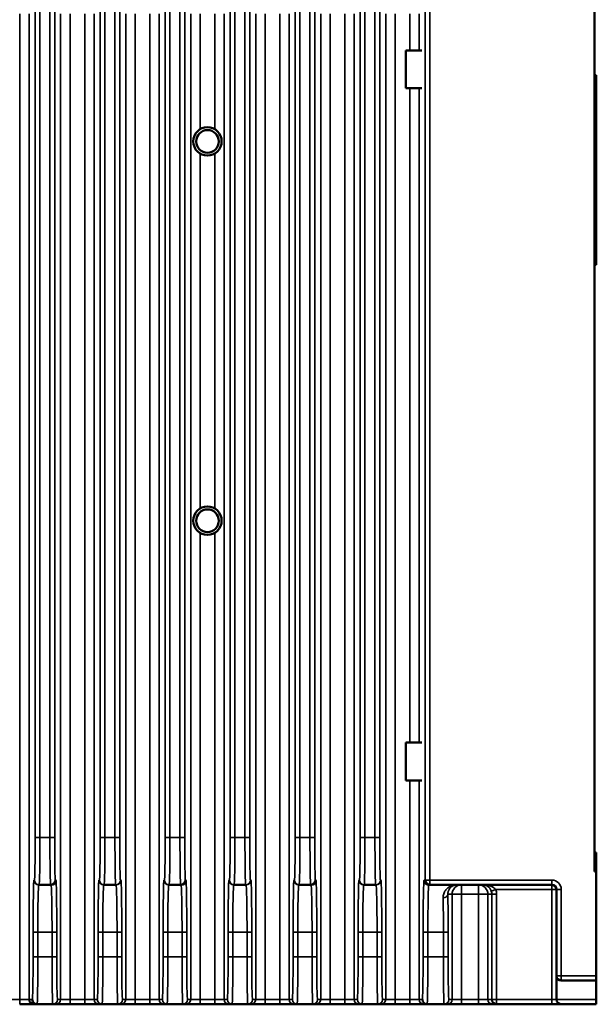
# Model space of a CAD drawing. Header units: millimetres. Extents: x 163 to 2699, y 224 to 730.
# Tile 128 of 168: x 819 to 880, y 398 to 501. Entities that reach past the tile are written whole.
import ezdxf

# ---------------------------------------------------------------- set-up
doc = ezdxf.new("R2010")
doc.units = ezdxf.units.MM
doc.layers.add('可見 (ISO)', color=7, linetype='Continuous', lineweight=50)
doc.layers.add('窄部可見 (ISO)', color=7, linetype='Continuous', lineweight=35)

msp = doc.modelspace()

# ---------------------------------------------------------------- linework, layer by layer
at = {"layer": '可見 (ISO)'}
for p, q in [((879.428, 551.422), (879.428, 411.522)), ((859.528, 498.122), (859.528, 494.122)), ((861.234, 498.122), (859.528, 498.122)), ((879.428, 495.522), (879.628, 495.522)), ((879.628, 495.522), (879.628, 492.522)), ((861.234, 494.122), (859.528, 494.122)), ((879.628, 478.522), (879.628, 492.522)), ((879.628, 478.522), (879.628, 475.522)), ((879.428, 475.522), (879.628, 475.522)), ((859.528, 425.122), (859.528, 421.122)), ((861.234, 425.122), (859.528, 425.122)), ((861.234, 421.122), (859.528, 421.122)), ((879.428, 413.522), (879.628, 413.522)), ((879.628, 413.522), (879.628, 411.522)), ((879.428, 411.522), (879.628, 411.522)), ((879.628, 400.522), (879.628, 411.522)), ((820.811, 410.122), (820.856, 410.122)), ((820.856, 410.122), (822.071, 410.122)), ((822.071, 410.122), (822.117, 410.122)), ((827.668, 410.122), (827.713, 410.122)), ((827.713, 410.122), (828.929, 410.122)), ((828.929, 410.122), (828.974, 410.122)), ((834.525, 410.122), (834.57, 410.122)), ((834.57, 410.122), (835.786, 410.122)), ((835.786, 410.122), (835.831, 410.122)), ((841.382, 410.122), (841.427, 410.122)), ((841.427, 410.122), (842.643, 410.122)), ((842.643, 410.122), (842.688, 410.122)), ((848.239, 410.122), (848.285, 410.122)), ((848.285, 410.122), (849.5, 410.122)), ((849.5, 410.122), (849.545, 410.122)), ((855.096, 410.122), (855.142, 410.122)), ((855.142, 410.122), (856.357, 410.122)), ((856.357, 410.122), (856.403, 410.122)), ((861.954, 410.122), (862.077, 410.122)), ((862.077, 410.122), (874.928, 410.122)), ((875.428, 409.622), (875.428, 400.522)), ((875.428, 398.022), (875.428, 400.522)), ((875.928, 400.022), (879.628, 400.022)), ((879.628, 400.522), (879.628, 400.022)), ((879.628, 398.022), (879.628, 400.022)), ((879.628, 398.022), (879.628, 397.522)), ((818.803, 397.522), (820.302, 397.522)), ((820.302, 397.522), (820.636, 397.522)), ((820.636, 397.522), (822.291, 397.522)), ((822.291, 397.522), (822.625, 397.522)), ((822.625, 397.522), (824.125, 397.522)), ((824.125, 397.522), (825.66, 397.522)), ((825.66, 397.522), (827.159, 397.522)), ((827.159, 397.522), (827.493, 397.522)), ((827.493, 397.522), (829.149, 397.522)), ((829.149, 397.522), (829.482, 397.522)), ((829.482, 397.522), (830.982, 397.522)), ((830.982, 397.522), (832.517, 397.522)), ((832.517, 397.522), (834.017, 397.522)), ((834.017, 397.522), (834.35, 397.522)), ((834.35, 397.522), (836.006, 397.522)), ((836.006, 397.522), (836.34, 397.522)), ((836.34, 397.522), (837.839, 397.522)), ((837.839, 397.522), (839.374, 397.522)), ((839.374, 397.522), (840.874, 397.522)), ((840.874, 397.522), (841.208, 397.522)), ((841.208, 397.522), (842.863, 397.522)), ((842.863, 397.522), (843.197, 397.522)), ((843.197, 397.522), (844.696, 397.522)), ((844.696, 397.522), (846.231, 397.522)), ((846.231, 397.522), (847.731, 397.522)), ((847.731, 397.522), (848.065, 397.522)), ((848.065, 397.522), (849.72, 397.522)), ((849.72, 397.522), (850.054, 397.522)), ((850.054, 397.522), (851.554, 397.522)), ((851.554, 397.522), (853.088, 397.522)), ((853.088, 397.522), (854.588, 397.522)), ((854.588, 397.522), (854.922, 397.522)), ((854.922, 397.522), (856.577, 397.522)), ((856.577, 397.522), (856.911, 397.522)), ((856.911, 397.522), (858.411, 397.522)), ((858.411, 397.522), (859.945, 397.522)), ((859.945, 397.522), (861.445, 397.522)), ((861.445, 397.522), (861.779, 397.522)), ((861.779, 397.522), (863.577, 397.522)), ((863.577, 397.522), (863.911, 397.522)), ((863.911, 397.522), (865.411, 397.522)), ((865.411, 397.522), (867.195, 397.522)), ((867.195, 397.522), (868.695, 397.522)), ((868.695, 397.522), (869.108, 397.522)), ((869.108, 397.522), (874.928, 397.522)), ((874.928, 397.522), (875.928, 397.522)), ((875.928, 397.522), (879.628, 397.522))]:
    msp.add_line(p, q, dxfattribs=at)
for centre, radius in [((838.608, 488.522), 1.5), ((838.608, 488.522), 1.193), ((838.608, 448.522), 1.5), ((838.608, 448.522), 1.193)]:
    msp.add_circle(centre, radius, dxfattribs=at)
for centre, start, end in [((822.071, 410.622), 270, 0), ((822.117, 410.622), 270, 0), ((835.786, 410.622), 270, 0), ((835.831, 410.622), 270, 0), ((849.5, 410.622), 270, 0), ((849.545, 410.622), 270, 0), ((861.954, 410.622), 180, 270), ((862.077, 410.622), 180, 270), ((874.928, 409.622), 0, 90), ((875.928, 400.522), 180, 270), ((820.302, 398.022), 180, 270), ((820.636, 398.022), 180, 270), ((861.779, 398.022), 180, 270), ((869.108, 398.022), 180, 270), ((875.928, 398.022), 180, 270)]:
    msp.add_arc(centre, 0.5, start, end, dxfattribs=at)
at = {"layer": '窄部可見 (ISO)'}
for p, q in [((820.435, 547.922), (820.435, 415.122)), ((820.935, 415.122), (820.935, 547.922)), ((821.993, 547.922), (821.993, 415.122)), ((822.493, 415.122), (822.493, 547.922)), ((827.292, 547.922), (827.292, 415.122)), ((827.792, 415.122), (827.792, 547.922)), ((828.85, 547.922), (828.85, 415.122)), ((829.35, 415.122), (829.35, 547.922)), ((834.149, 547.922), (834.149, 415.122)), ((834.649, 415.122), (834.649, 547.922)), ((835.707, 547.922), (835.707, 415.122)), ((836.207, 415.122), (836.207, 547.922)), ((841.006, 547.922), (841.006, 415.122)), ((841.506, 415.122), (841.506, 547.922)), ((842.564, 547.922), (842.564, 415.122)), ((843.064, 415.122), (843.064, 547.922)), ((847.863, 547.922), (847.863, 415.122)), ((848.363, 415.122), (848.363, 547.922)), ((849.422, 547.922), (849.422, 415.122)), ((849.921, 415.122), (849.921, 547.922)), ((854.72, 547.922), (854.72, 415.122)), ((855.22, 415.122), (855.22, 547.922)), ((856.279, 547.922), (856.279, 415.122)), ((856.779, 415.122), (856.779, 547.922)), ((861.578, 547.922), (861.578, 410.622)), ((862.077, 410.622), (862.077, 547.922)), ((818.803, 501.991), (818.803, 398.022)), ((819.802, 398.022), (819.802, 501.991)), ((823.125, 501.991), (823.125, 398.022)), ((824.125, 398.022), (824.125, 501.991)), ((825.66, 501.991), (825.66, 398.022)), ((826.659, 398.022), (826.659, 501.991)), ((829.982, 501.991), (829.982, 398.022)), ((830.982, 398.022), (830.982, 501.991)), ((832.517, 501.991), (832.517, 398.022)), ((833.517, 398.022), (833.517, 501.991)), ((836.839, 501.991), (836.839, 398.022)), ((837.839, 489.81), (837.839, 501.991)), ((839.374, 501.991), (839.374, 489.811)), ((840.374, 398.022), (840.374, 501.991)), ((843.697, 501.991), (843.697, 398.022)), ((844.696, 398.022), (844.696, 501.991)), ((846.231, 501.991), (846.231, 398.022)), ((847.231, 398.022), (847.231, 501.991)), ((850.554, 501.991), (850.554, 398.022)), ((851.554, 398.022), (851.554, 501.991)), ((853.088, 501.991), (853.088, 398.022)), ((854.088, 398.022), (854.088, 501.991)), ((857.411, 501.991), (857.411, 398.022)), ((858.411, 398.022), (858.411, 501.991)), ((859.945, 501.991), (859.945, 498.122)), ((860.945, 498.122), (860.945, 501.991)), ((859.945, 494.122), (859.945, 425.122)), ((860.945, 425.122), (860.945, 494.122)), ((879.428, 492.522), (879.628, 492.522)), ((837.839, 449.81), (837.839, 487.234)), ((839.374, 487.232), (839.374, 449.811)), ((879.428, 478.522), (879.628, 478.522)), ((837.839, 398.022), (837.839, 447.234)), ((839.374, 447.232), (839.374, 398.022)), ((859.945, 421.122), (859.945, 398.022)), ((860.945, 398.022), (860.945, 421.122)), ((820.935, 415.122), (820.435, 415.122)), ((821.993, 415.122), (820.935, 415.122)), ((822.493, 415.122), (821.993, 415.122)), ((827.792, 415.122), (827.292, 415.122)), ((828.85, 415.122), (827.792, 415.122)), ((828.85, 415.122), (829.35, 415.122)), ((834.649, 415.122), (834.149, 415.122)), ((835.707, 415.122), (834.649, 415.122)), ((836.207, 415.122), (835.707, 415.122)), ((841.506, 415.122), (841.006, 415.122)), ((842.564, 415.122), (841.506, 415.122)), ((842.564, 415.122), (843.064, 415.122)), ((848.363, 415.122), (847.863, 415.122)), ((849.422, 415.122), (848.363, 415.122)), ((849.921, 415.122), (849.422, 415.122)), ((855.22, 415.122), (854.72, 415.122)), ((856.279, 415.122), (855.22, 415.122)), ((856.279, 415.122), (856.779, 415.122)), ((820.356, 410.622), (820.311, 410.622)), ((822.617, 410.622), (822.571, 410.622)), ((827.213, 410.622), (827.168, 410.622)), ((829.474, 410.622), (829.429, 410.622)), ((834.07, 410.622), (834.025, 410.622)), ((836.331, 410.622), (836.286, 410.622)), ((840.928, 410.622), (840.882, 410.622)), ((843.188, 410.622), (843.143, 410.622)), ((847.785, 410.622), (847.739, 410.622)), ((850.045, 410.622), (850, 410.622)), ((854.642, 410.622), (854.596, 410.622)), ((856.903, 410.622), (856.857, 410.622)), ((861.578, 410.622), (861.454, 410.622)), ((862.077, 410.622), (861.578, 410.622)), ((862.077, 410.622), (862.077, 410.122)), ((874.928, 410.622), (862.077, 410.622)), ((874.928, 410.622), (874.928, 410.122)), ((863.968, 409.122), (864.411, 409.122)), ((864.411, 409.122), (865.411, 409.122)), ((864.411, 409.122), (864.411, 398.022)), ((865.411, 409.122), (865.411, 410.122)), ((865.411, 398.022), (865.411, 409.122)), ((865.411, 409.122), (867.195, 409.122)), ((867.195, 410.122), (867.195, 409.122)), ((867.195, 409.122), (867.195, 398.022)), ((867.195, 409.122), (868.195, 409.122)), ((868.195, 398.022), (868.195, 409.122)), ((868.195, 409.122), (868.608, 409.122)), ((868.55, 409.455), (869.022, 409.622)), ((868.608, 409.122), (869.108, 409.122)), ((868.608, 409.122), (868.608, 398.022)), ((869.022, 409.622), (874.928, 409.622)), ((869.108, 398.022), (869.108, 409.122)), ((874.928, 410.122), (874.928, 409.622)), ((874.928, 409.622), (874.928, 398.022)), ((874.928, 409.622), (875.428, 409.622)), ((875.428, 409.622), (875.928, 409.622)), ((875.928, 400.522), (875.928, 409.622)), ((820.215, 405.122), (820.715, 405.122)), ((820.215, 405.122), (820.215, 402.522)), ((820.715, 405.122), (822.213, 405.122)), ((820.715, 402.522), (820.715, 405.122)), ((822.213, 405.122), (822.713, 405.122)), ((822.213, 405.122), (822.213, 402.522)), ((822.713, 402.522), (822.713, 405.122)), ((827.572, 405.122), (827.072, 405.122)), ((827.072, 405.122), (827.072, 402.522)), ((827.572, 405.122), (829.07, 405.122)), ((827.572, 402.522), (827.572, 405.122)), ((829.07, 405.122), (829.57, 405.122)), ((829.07, 405.122), (829.07, 402.522)), ((829.57, 402.522), (829.57, 405.122)), ((834.429, 405.122), (833.929, 405.122)), ((833.929, 405.122), (833.929, 402.522)), ((834.429, 405.122), (835.927, 405.122)), ((834.429, 402.522), (834.429, 405.122)), ((835.927, 405.122), (836.427, 405.122)), ((835.927, 405.122), (835.927, 402.522)), ((836.427, 402.522), (836.427, 405.122)), ((841.286, 405.122), (840.786, 405.122)), ((840.786, 405.122), (840.786, 402.522)), ((841.286, 405.122), (842.784, 405.122)), ((841.286, 402.522), (841.286, 405.122)), ((842.784, 405.122), (843.284, 405.122)), ((842.784, 405.122), (842.784, 402.522)), ((843.284, 402.522), (843.284, 405.122)), ((847.643, 405.122), (847.643, 402.522)), ((848.143, 405.122), (847.643, 405.122)), ((848.143, 405.122), (849.641, 405.122)), ((848.143, 402.522), (848.143, 405.122)), ((849.641, 405.122), (850.141, 405.122)), ((849.641, 405.122), (849.641, 402.522)), ((850.141, 402.522), (850.141, 405.122)), ((855, 405.122), (854.5, 405.122)), ((854.5, 405.122), (854.5, 402.522)), ((855, 405.122), (856.499, 405.122)), ((855, 402.522), (855, 405.122)), ((856.499, 405.122), (856.999, 405.122)), ((856.499, 405.122), (856.499, 402.522)), ((856.999, 402.522), (856.999, 405.122)), ((861.358, 405.122), (861.858, 405.122)), ((861.358, 405.122), (861.358, 402.522)), ((861.858, 405.122), (863.499, 405.122)), ((861.858, 402.522), (861.858, 405.122)), ((863.499, 405.122), (863.999, 405.122)), ((863.499, 405.122), (863.499, 402.522)), ((863.999, 402.522), (863.999, 405.122)), ((820.215, 402.522), (820.715, 402.522)), ((822.213, 402.522), (820.715, 402.522)), ((822.213, 402.522), (822.713, 402.522)), ((827.572, 402.522), (827.072, 402.522)), ((829.07, 402.522), (827.572, 402.522)), ((829.07, 402.522), (829.57, 402.522)), ((834.429, 402.522), (833.929, 402.522)), ((835.927, 402.522), (834.429, 402.522)), ((835.927, 402.522), (836.427, 402.522)), ((841.286, 402.522), (840.786, 402.522)), ((842.784, 402.522), (841.286, 402.522)), ((842.784, 402.522), (843.284, 402.522)), ((848.143, 402.522), (847.643, 402.522)), ((849.641, 402.522), (848.143, 402.522)), ((849.641, 402.522), (850.141, 402.522)), ((855, 402.522), (854.5, 402.522)), ((856.499, 402.522), (855, 402.522)), ((856.499, 402.522), (856.999, 402.522)), ((861.358, 402.522), (861.858, 402.522)), ((863.499, 402.522), (861.858, 402.522)), ((863.499, 402.522), (863.999, 402.522)), ((875.428, 400.522), (875.928, 400.522)), ((879.628, 400.522), (875.928, 400.522)), ((875.928, 400.522), (875.928, 400.022)), ((818.803, 398.022), (817.268, 398.022)), ((818.803, 398.022), (818.803, 397.522)), ((819.802, 398.022), (818.803, 398.022)), ((820.136, 398.022), (819.802, 398.022)), ((823.125, 398.022), (822.791, 398.022)), ((824.125, 398.022), (823.125, 398.022)), ((824.125, 397.522), (824.125, 398.022)), ((825.66, 398.022), (824.125, 398.022)), ((825.66, 397.522), (825.66, 398.022)), ((826.659, 398.022), (825.66, 398.022)), ((826.993, 398.022), (826.659, 398.022)), ((829.982, 398.022), (829.648, 398.022)), ((830.982, 398.022), (829.982, 398.022)), ((830.982, 397.522), (830.982, 398.022)), ((832.517, 398.022), (830.982, 398.022)), ((832.517, 397.522), (832.517, 398.022)), ((833.517, 398.022), (832.517, 398.022)), ((833.85, 398.022), (833.517, 398.022)), ((836.839, 398.022), (836.506, 398.022)), ((837.839, 398.022), (836.839, 398.022)), ((839.374, 398.022), (837.839, 398.022)), ((837.839, 397.522), (837.839, 398.022)), ((840.374, 398.022), (839.374, 398.022)), ((839.374, 397.522), (839.374, 398.022)), ((840.708, 398.022), (840.374, 398.022)), ((843.697, 398.022), (843.363, 398.022)), ((844.696, 398.022), (843.697, 398.022)), ((844.696, 397.522), (844.696, 398.022)), ((846.231, 398.022), (844.696, 398.022)), ((846.231, 397.522), (846.231, 398.022)), ((847.231, 398.022), (846.231, 398.022)), ((847.565, 398.022), (847.231, 398.022)), ((850.554, 398.022), (850.22, 398.022)), ((851.554, 398.022), (850.554, 398.022)), ((851.554, 397.522), (851.554, 398.022)), ((853.088, 398.022), (851.554, 398.022)), ((853.088, 397.522), (853.088, 398.022)), ((854.088, 398.022), (853.088, 398.022)), ((854.422, 398.022), (854.088, 398.022)), ((857.411, 398.022), (857.077, 398.022)), ((858.411, 398.022), (857.411, 398.022)), ((858.411, 397.522), (858.411, 398.022)), ((859.945, 398.022), (858.411, 398.022)), ((859.945, 397.522), (859.945, 398.022)), ((860.945, 398.022), (859.945, 398.022)), ((861.279, 398.022), (860.945, 398.022)), ((864.411, 398.022), (864.077, 398.022)), ((865.411, 398.022), (864.411, 398.022)), ((865.411, 397.522), (865.411, 398.022)), ((867.195, 398.022), (865.411, 398.022)), ((867.195, 397.522), (867.195, 398.022)), ((868.195, 398.022), (867.195, 398.022)), ((868.608, 398.022), (868.195, 398.022)), ((869.108, 398.022), (868.608, 398.022)), ((869.108, 398.022), (869.108, 397.522)), ((874.928, 398.022), (869.108, 398.022)), ((874.928, 398.022), (874.928, 397.522)), ((875.428, 398.022), (874.928, 398.022)), ((879.628, 398.022), (875.428, 398.022))]:
    msp.add_line(p, q, dxfattribs=at)
at = {"layer": '窄部可見 (ISO)', "flags": 128}
for points in [[(864.903, 410.122), (864.82, 410.119), (864.737, 410.113), (864.654, 410.101), (864.571, 410.085), (864.49, 410.065), (864.409, 410.04), (864.33, 410.011), (864.252, 409.976), (864.176, 409.938), (864.102, 409.894), (864.029, 409.845), (863.959, 409.792), (863.892, 409.734), (863.828, 409.67), (863.767, 409.602), (863.711, 409.529), (863.658, 409.45), (863.611, 409.367), (863.569, 409.278), (863.534, 409.184), (863.505, 409.084), (863.484, 408.98), (863.471, 408.871), (863.468, 408.758)], [(863.968, 409.122), (863.969, 409.204), (863.977, 409.284), (863.99, 409.361), (864.008, 409.434), (864.031, 409.503), (864.058, 409.568), (864.089, 409.629), (864.123, 409.687), (864.16, 409.741), (864.199, 409.791), (864.241, 409.837), (864.285, 409.88), (864.331, 409.919), (864.378, 409.955), (864.427, 409.987), (864.477, 410.015), (864.528, 410.04), (864.58, 410.062), (864.632, 410.08), (864.686, 410.095), (864.74, 410.107), (864.794, 410.115), (864.848, 410.12), (864.903, 410.122)], [(869.022, 409.622), (868.99, 409.663), (868.953, 409.703), (868.913, 409.742), (868.868, 409.778), (868.821, 409.813), (868.77, 409.847), (868.717, 409.878), (868.662, 409.907), (868.604, 409.934), (868.545, 409.959), (868.484, 409.982), (868.422, 410.003), (868.359, 410.023), (868.295, 410.04), (868.23, 410.056), (868.165, 410.07), (868.099, 410.082), (868.032, 410.093), (867.964, 410.102), (867.897, 410.109), (867.829, 410.114), (867.761, 410.118), (867.693, 410.121), (867.625, 410.122)], [(867.625, 410.122), (867.67, 410.121), (867.715, 410.117), (867.76, 410.112), (867.805, 410.105), (867.85, 410.095), (867.894, 410.083), (867.938, 410.069), (867.982, 410.053), (868.026, 410.034), (868.069, 410.013), (868.111, 409.99), (868.153, 409.964), (868.194, 409.935), (868.234, 409.905), (868.273, 409.871), (868.311, 409.835), (868.348, 409.796), (868.383, 409.755), (868.417, 409.711), (868.448, 409.664), (868.478, 409.615), (868.505, 409.563), (868.529, 409.51), (868.55, 409.455)]]:
    msp.add_lwpolyline(points, dxfattribs=at)
at = {"layer": '窄部可見 (ISO)'}
for centre, radius, start, end in [((820.811, 410.622), 0.5, 180, 270), ((820.856, 410.622), 0.5, 180, 270), ((827.668, 410.622), 0.5, 180, 270), ((827.713, 410.622), 0.5, 180, 270), ((828.929, 410.622), 0.5, 270, 0), ((828.974, 410.622), 0.5, 270, 0), ((834.525, 410.622), 0.5, 180, 270), ((834.57, 410.622), 0.5, 180, 270), ((841.382, 410.622), 0.5, 180, 270), ((841.427, 410.622), 0.5, 180, 270), ((842.643, 410.622), 0.5, 270, 0), ((842.688, 410.622), 0.5, 270, 0), ((848.239, 410.622), 0.5, 180, 270), ((848.285, 410.622), 0.5, 180, 270), ((855.096, 410.622), 0.5, 180, 270), ((855.142, 410.622), 0.5, 180, 270), ((856.357, 410.622), 0.5, 270, 0), ((856.403, 410.622), 0.5, 270, 0), ((874.928, 409.622), 1, 0, 90), ((822.291, 398.022), 0.5, 270, 0), ((822.625, 398.022), 0.5, 270, 0), ((827.159, 398.022), 0.5, 180, 270), ((827.493, 398.022), 0.5, 180, 270), ((829.149, 398.022), 0.5, 270, 0), ((829.482, 398.022), 0.5, 270, 0), ((834.017, 398.022), 0.5, 180, 270), ((834.35, 398.022), 0.5, 180, 270), ((836.006, 398.022), 0.5, 270, 0), ((836.34, 398.022), 0.5, 270, 0), ((840.874, 398.022), 0.5, 180, 270), ((841.208, 398.022), 0.5, 180, 270), ((842.863, 398.022), 0.5, 270, 0), ((843.197, 398.022), 0.5, 270, 0), ((847.731, 398.022), 0.5, 180, 270), ((848.065, 398.022), 0.5, 180, 270), ((849.72, 398.022), 0.5, 270, 0), ((850.054, 398.022), 0.5, 270, 0), ((854.588, 398.022), 0.5, 180, 270), ((854.922, 398.022), 0.5, 180, 270), ((856.577, 398.022), 0.5, 270, 0), ((856.911, 398.022), 0.5, 270, 0), ((861.445, 398.022), 0.5, 180, 270), ((863.577, 398.022), 0.5, 270, 0), ((863.911, 398.022), 0.5, 270, 0), ((868.695, 398.022), 0.5, 180, 270)]:
    msp.add_arc(centre, radius, start, end, dxfattribs=at)
for centre, major_axis, ratio, start_param, end_param in [((820.356, 415.122), (0, -4.5), 0.0174551, 0, 1.5707963), ((820.856, 415.122), (0, 5), 0.0157096, 3.1415927, 4.712389), ((822.071, 415.122), (0, -5), 0.0157096, 4.712389, 6.2831853), ((822.571, 415.122), (0, 4.5), 0.0174551, 1.5707963, 3.1415927), ((827.213, 415.122), (0, -4.5), 0.0174551, 0, 1.5707963), ((827.713, 415.122), (0, 5), 0.0157096, 3.1415927, 4.712389), ((828.929, 415.122), (0, -5), 0.0157096, 4.712389, 6.2831853), ((829.429, 415.122), (0, 4.5), 0.0174551, 1.5707963, 3.1415927), ((834.07, 415.122), (0, -4.5), 0.0174551, 0, 1.5707963), ((834.57, 415.122), (0, 5), 0.0157096, 3.1415927, 4.712389), ((835.786, 415.122), (0, -5), 0.0157096, 4.712389, 6.2831853), ((836.286, 415.122), (0, 4.5), 0.0174551, 1.5707963, 3.1415927), ((840.928, 415.122), (0, -4.5), 0.0174551, 0, 1.5707963), ((841.427, 415.122), (0, 5), 0.0157096, 3.1415927, 4.712389), ((842.643, 415.122), (0, -5), 0.0157096, 4.712389, 6.2831853), ((843.143, 415.122), (0, 4.5), 0.0174551, 1.5707963, 3.1415927), ((847.785, 415.122), (0, -4.5), 0.0174551, 0, 1.5707963), ((848.285, 415.122), (0, 5), 0.0157096, 3.1415927, 4.712389), ((849.5, 415.122), (0, -5), 0.0157096, 4.712389, 6.2831853), ((850, 415.122), (0, 4.5), 0.0174551, 1.5707963, 3.1415927), ((854.642, 415.122), (0, -4.5), 0.0174551, 0, 1.5707963), ((855.142, 415.122), (0, 5), 0.0157096, 3.1415927, 4.712389), ((856.357, 415.122), (0, -5), 0.0157096, 4.712389, 6.2831853), ((856.857, 415.122), (0, 4.5), 0.0174551, 1.5707963, 3.1415927), ((820.311, 405.122), (0, -5.5), 0.0174551, 3.1415927, 4.712389), ((822.617, 405.122), (0, 5.5), 0.0174551, 4.712389, 6.2831853), ((827.168, 405.122), (0, -5.5), 0.0174551, 3.1415927, 4.712389), ((829.474, 405.122), (0, 5.5), 0.0174551, 4.712389, 6.2831853), ((834.025, 405.122), (0, -5.5), 0.0174551, 3.1415927, 4.712389), ((836.331, 405.122), (0, 5.5), 0.0174551, 4.712389, 6.2831853), ((840.882, 405.122), (0, -5.5), 0.0174551, 3.1415927, 4.712389), ((843.188, 405.122), (0, 5.5), 0.0174551, 4.712389, 6.2831853), ((847.739, 405.122), (0, -5.5), 0.0174551, 3.1415927, 4.712389), ((850.045, 405.122), (0, 5.5), 0.0174551, 4.712389, 6.2831853), ((854.596, 405.122), (0, -5.5), 0.0174551, 3.1415927, 4.712389), ((856.903, 405.122), (0, 5.5), 0.0174551, 4.712389, 6.2831853), ((861.454, 405.122), (0, -5.5), 0.0174551, 3.1415927, 4.712389), ((820.811, 405.122), (0, 5), 0.0192006, 0, 1.5707963), ((822.117, 405.122), (0, -5), 0.0192006, 1.5707963, 3.1415927), ((827.668, 405.122), (0, 5), 0.0192006, 0, 1.5707963), ((828.974, 405.122), (0, -5), 0.0192006, 1.5707963, 3.1415927), ((834.525, 405.122), (0, 5), 0.0192006, 0, 1.5707963), ((835.831, 405.122), (0, -5), 0.0192006, 1.5707963, 3.1415927), ((841.382, 405.122), (0, 5), 0.0192006, 0, 1.5707963), ((842.688, 405.122), (0, -5), 0.0192006, 1.5707963, 3.1415927), ((848.239, 405.122), (0, 5), 0.0192006, 0, 1.5707963), ((849.545, 405.122), (0, -5), 0.0192006, 1.5707963, 3.1415927), ((855.096, 405.122), (0, 5), 0.0192006, 0, 1.5707963), ((856.403, 405.122), (0, -5), 0.0192006, 1.5707963, 3.1415927), ((861.954, 405.122), (0, 5), 0.0192006, 0, 1.5707963), ((863.468, 409.122), (0.5, 0.009), 0.7272141, 4.6989394, 6.257757), ((863.903, 405.122), (0, 5.5), 0.0174551, 4.712389, 5.5267289), ((865.411, 409.122), (0, 1), 0.9998477, 0, 1.5707963), ((867.195, 409.122), (0, 1), 0.9998477, 4.712389, 6.2831853), ((867.607, 409.122), (1, 0), 0.9996954, 0, 0.3398369), ((867.607, 409.122), (1.5, 0), 0.9998477, 0, 0.3398369), ((863.403, 405.122), (0, -5), 0.0192006, 1.5707963, 2.3851363), ((820.136, 402.522), (0, -4.5), 0.0174551, 0, 1.5707963), ((820.636, 402.522), (0, 5), 0.0157096, 3.1415927, 4.712389), ((822.291, 402.522), (0, -5), 0.0157096, 4.712389, 6.2831853), ((822.791, 402.522), (0, 4.5), 0.0174551, 1.5707963, 3.1415927), ((826.993, 402.522), (0, -4.5), 0.0174551, 0, 1.5707963), ((827.493, 402.522), (0, 5), 0.0157096, 3.1415927, 4.712389), ((829.149, 402.522), (0, -5), 0.0157096, 4.712389, 6.2831853), ((829.648, 402.522), (0, 4.5), 0.0174551, 1.5707963, 3.1415927), ((833.85, 402.522), (0, -4.5), 0.0174551, 0, 1.5707963), ((834.35, 402.522), (0, 5), 0.0157096, 3.1415927, 4.712389), ((836.006, 402.522), (0, -5), 0.0157096, 4.712389, 6.2831853), ((836.506, 402.522), (0, 4.5), 0.0174551, 1.5707963, 3.1415927), ((840.708, 402.522), (0, -4.5), 0.0174551, 0, 1.5707963), ((841.208, 402.522), (0, 5), 0.0157096, 3.1415927, 4.712389), ((842.863, 402.522), (0, -5), 0.0157096, 4.712389, 6.2831853), ((843.363, 402.522), (0, 4.5), 0.0174551, 1.5707963, 3.1415927), ((847.565, 402.522), (0, -4.5), 0.0174551, 0, 1.5707963), ((848.065, 402.522), (0, 5), 0.0157096, 3.1415927, 4.712389), ((849.72, 402.522), (0, -5), 0.0157096, 4.712389, 6.2831853), ((850.22, 402.522), (0, 4.5), 0.0174551, 1.5707963, 3.1415927), ((854.422, 402.522), (0, -4.5), 0.0174551, 0, 1.5707963), ((854.922, 402.522), (0, 5), 0.0157096, 3.1415927, 4.712389), ((856.577, 402.522), (0, -5), 0.0157096, 4.712389, 6.2831853), ((857.077, 402.522), (0, 4.5), 0.0174551, 1.5707963, 3.1415927), ((861.279, 402.522), (0, -4.5), 0.0174551, 0, 1.5707963), ((861.779, 402.522), (0, 5), 0.0157096, 3.1415927, 4.712389), ((863.577, 402.522), (0, -5), 0.0157096, 4.712389, 6.2831853), ((864.077, 402.522), (0, 4.5), 0.0174551, 1.5707963, 3.1415927)]:
    msp.add_ellipse(centre, major_axis=major_axis, ratio=ratio, start_param=start_param, end_param=end_param, dxfattribs=at)

doc.saveas('drawing.dxf')
